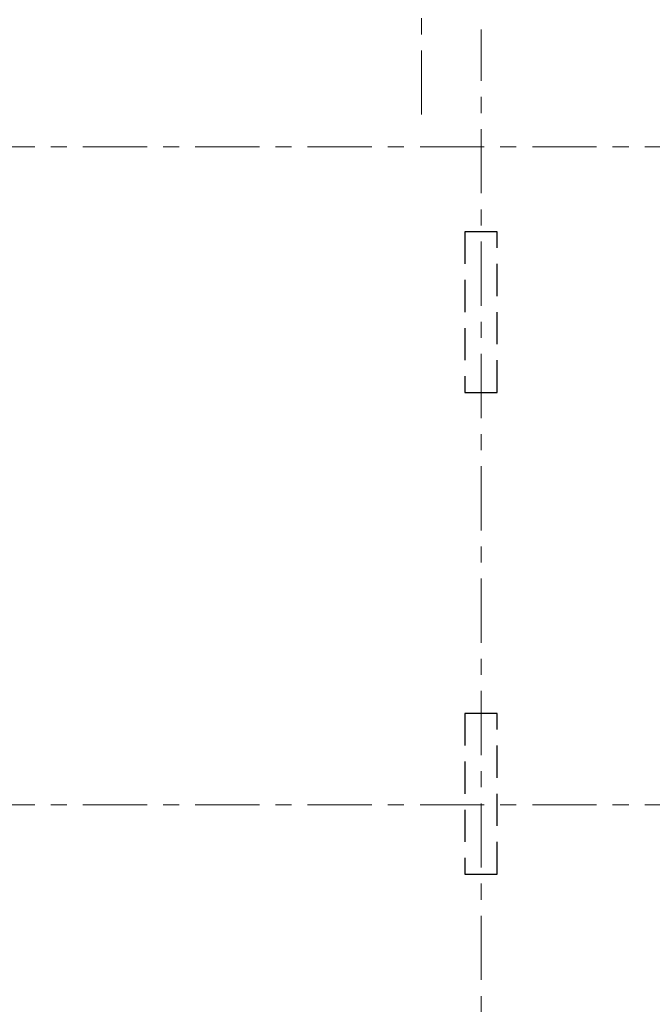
# Model space of a CAD drawing. Header units: metres. Extents: x -38 to 90, y -15 to 21.
# Tile 24 of 129: x 16.58 to 20.52, y 2.06 to 8.19. Entities that reach past the tile are written whole.
import ezdxf

# ---------------------------------------------------------------- set-up
doc = ezdxf.new("R2010")
doc.units = ezdxf.units.M
for name, pattern in [('______11', [0.5, 0.4, -0.05, 0, -0.05]), ('______2', [0.27, 0.2, -0.07]), ('______5', [1.1, 0.8, -0.1, 0.1, -0.1])]:
    doc.linetypes.add(name, pattern=pattern)
doc.layers.add('XR$2$Осевая линия (1)', color=7, linetype='______5', lineweight=13)
doc.layers.add('XR$5$Стена_ бетон несущ.', color=7, linetype='Continuous', lineweight=70, true_color=0xb4b496)

msp = doc.modelspace()

# ---------------------------------------------------------------- linework, layer by layer
at = {"layer": 'XR$2$Осевая линия (1)', "color": 253, "linetype": '______11', "lineweight": 13, "true_color": 0xa0a0a0, "transparency": 33554687}
for p, q in [((19.08, 7.6), (19.08, 19.78)), ((19.45, -3.39), (19.45, 8.13)), ((-2.63, 7.4), (62.6, 7.4)), ((-2.63, 3.3), (62.6, 3.3))]:
    msp.add_line(p, q, dxfattribs=at)
at = {"layer": 'XR$5$Стена_ бетон несущ.', "color": 253, "linetype": '______2', "lineweight": -3, "true_color": 0xa0a0a0, "transparency": 33554687}
for p, q in [((19.35, 6.87), (19.35, 5.87)), ((19.55, 6.87), (19.35, 6.87)), ((19.55, 5.87), (19.55, 6.87)), ((19.35, 5.87), (19.55, 5.87)), ((19.35, 3.87), (19.35, 2.87)), ((19.55, 3.87), (19.35, 3.87)), ((19.55, 2.87), (19.55, 3.87)), ((19.35, 2.87), (19.55, 2.87))]:
    msp.add_line(p, q, dxfattribs=at)

doc.saveas('drawing.dxf')
